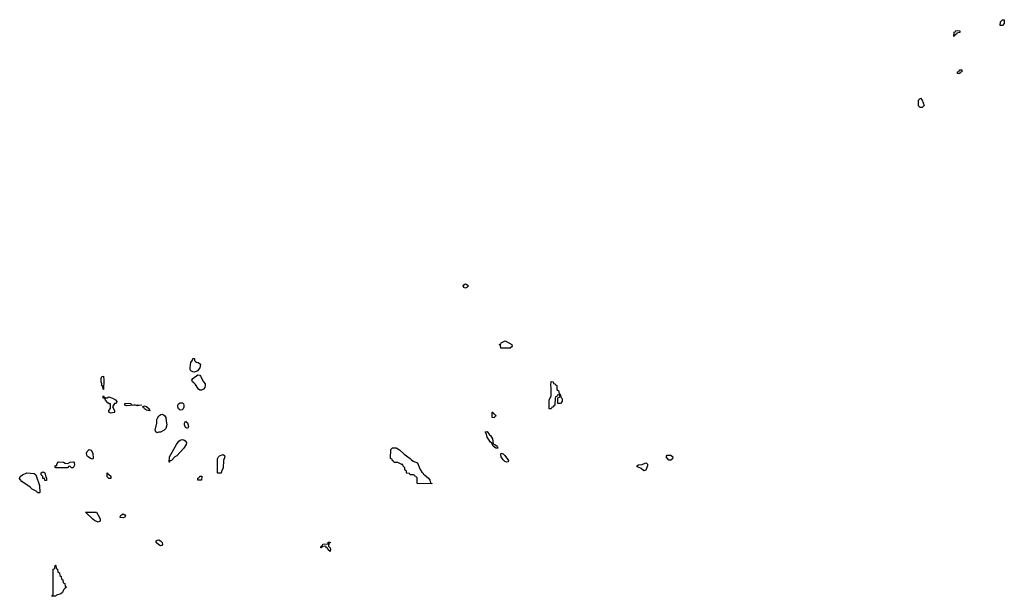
# Model space of a CAD drawing. Header units: inches. Extents: x 2550115 to 2887259, y 311850 to 494471.
# Tile 7 of 115: x 2577669 to 2588711, y 353966 to 360434. Entities that reach past the tile are written whole.
import ezdxf

# ---------------------------------------------------------------- set-up
doc = ezdxf.new("R2010")
doc.units = ezdxf.units.IN
doc.header["$MEASUREMENT"] = 0
for name, color, linetype in [('C5375', 7, 'Continuous'), ('C5385', 7, 'Continuous'), ('C5386', 7, 'Continuous')]:
    doc.layers.add(name, color=color, linetype=linetype)

msp = doc.modelspace()

# ---------------------------------------------------------------- linework, layer by layer
at = {"layer": 'C5375', "color": 6}
for points in [[(2579630, 356481), (2579610, 356483), (2579590, 356494), (2579583, 356510), (2579581, 356530), (2579588, 356590), (2579606, 356614), (2579610, 356632), (2579630, 356634), (2579631, 356611), (2579640, 356600), (2579651, 356591), (2579671, 356590), (2579696, 356570), (2579691, 356530), (2579663, 356497), (2579650, 356489)], [(2579690, 356279), (2579674, 356290), (2579641, 356341), (2579622, 356362), (2579609, 356370), (2579603, 356383), (2579601, 356390), (2579610, 356411), (2579669, 356451), (2579690, 356445), (2579697, 356437), (2579730, 356371), (2579751, 356350), (2579751, 356330), (2579744, 356310), (2579730, 356289), (2579710, 356279)], [(2578610, 356286), (2578606, 356290), (2578602, 356322), (2578590, 356326), (2578589, 356349), (2578582, 356370), (2578584, 356410), (2578590, 356432), (2578610, 356434), (2578614, 356390)], [(2578630, 356194), (2578650, 356194), (2578670, 356202), (2578712, 356190), (2578745, 356170), (2578758, 356150), (2578752, 356130), (2578732, 356128), (2578712, 356090), (2578732, 356050), (2578734, 356030), (2578730, 356028), (2578690, 356022), (2578668, 356030), (2578668, 356050), (2578688, 356072), (2578686, 356126), (2578674, 356126), (2578656, 356136), (2578630, 356166), (2578626, 356186), (2578606, 356190), (2578606, 356210), (2578610, 356214), (2578618, 356198)], [(2578931, 356111), (2578990, 356114), (2579034, 356110), (2579030, 356109), (2578990, 356102), (2578969, 356109), (2578949, 356109), (2578870, 356103), (2578849, 356110), (2578849, 356130), (2578890, 356134), (2578912, 356130)], [(2579470, 356053), (2579460, 356060), (2579450, 356070), (2579444, 356090), (2579444, 356110), (2579450, 356125), (2579470, 356136), (2579496, 356136), (2579506, 356126), (2579511, 356111), (2579510, 356088), (2579503, 356070), (2579490, 356057)], [(2579130, 356048), (2579090, 356055), (2579069, 356070), (2579063, 356083), (2579048, 356092), (2579070, 356102), (2579090, 356095), (2579122, 356070), (2579122, 356062), (2579134, 356050)], [(2579210, 355798), (2579198, 355810), (2579189, 355830), (2579208, 355908), (2579209, 355950), (2579215, 355965), (2579228, 355990), (2579253, 356007), (2579270, 356010), (2579295, 355995), (2579308, 355970), (2579311, 355931), (2579321, 355890), (2579310, 355849), (2579290, 355829), (2579250, 355809), (2579231, 355809)], [(2579550, 355849), (2579530, 355858), (2579519, 355890), (2579518, 355910), (2579529, 355931), (2579538, 355918), (2579550, 355911), (2579562, 355870)], [(2579350, 355469), (2579346, 355470), (2579349, 355530), (2579429, 355670), (2579455, 355705), (2579470, 355719), (2579490, 355724), (2579510, 355721), (2579526, 355710), (2579541, 355690), (2579538, 355670), (2579511, 355629), (2579430, 355542), (2579411, 355529), (2579372, 355490), (2579353, 355487)], [(2578490, 355506), (2578470, 355509), (2578430, 355534), (2578422, 355550), (2578420, 355570), (2578427, 355590), (2578450, 355613), (2578470, 355605), (2578491, 355570), (2578494, 355510)], [(2579930, 355346), (2579888, 355348), (2579889, 355509), (2579899, 355530), (2579910, 355541), (2579950, 355556), (2579966, 355546), (2579971, 355530), (2579956, 355490), (2579951, 355409), (2579933, 355367)], [(2578249, 355409), (2578230, 355426), (2578218, 355422), (2578214, 355410), (2578207, 355407), (2578073, 355407), (2578068, 355410), (2578068, 355428), (2578074, 355434), (2578086, 355434), (2578086, 355446), (2578098, 355470), (2578107, 355473), (2578162, 355470), (2578180, 355460), (2578210, 355457), (2578235, 355470), (2578270, 355476), (2578281, 355470), (2578284, 355436), (2578270, 355409)], [(2577870, 355126), (2577862, 355142), (2577810, 355168), (2577788, 355190), (2577695, 355255), (2577675, 355275), (2577669, 355289), (2577673, 355310), (2577701, 355330), (2577750, 355350), (2577830, 355342), (2577851, 355330), (2577891, 355210), (2577894, 355130), (2577890, 355126)], [(2577950, 355266), (2577946, 355286), (2577930, 355288), (2577928, 355310), (2577909, 355330), (2577910, 355351), (2577930, 355361), (2577950, 355352), (2577962, 355302), (2577971, 355290), (2577970, 355266)], [(2578690, 355288), (2578670, 355289), (2578650, 355308), (2578650, 355350), (2578654, 355350), (2578658, 355338), (2578670, 355334), (2578690, 355314)], [(2579710, 355269), (2579666, 355270), (2579666, 355290), (2579682, 355298), (2579690, 355314), (2579712, 355312)], [(2578550, 354798), (2578510, 354815), (2578489, 354830), (2578409, 354911), (2578531, 354911), (2578566, 354850), (2578571, 354830), (2578570, 354808)], [(2578830, 354847), (2578798, 354850), (2578799, 354870), (2578810, 354881), (2578830, 354891), (2578850, 354881), (2578855, 354870), (2578850, 354855)], [(2579250, 354532), (2579230, 354542), (2579199, 354570), (2579199, 354590), (2579210, 354597), (2579230, 354600), (2579250, 354590), (2579266, 354570), (2579270, 354548), (2579263, 354537)], [(2578030, 353966), (2578028, 353970), (2578042, 353978), (2578046, 353990), (2578046, 354270), (2578062, 354278), (2578066, 354310), (2578070, 354314), (2578074, 354310), (2578078, 354278), (2578094, 354270), (2578098, 354238), (2578114, 354230), (2578118, 354198), (2578134, 354190), (2578138, 354158), (2578154, 354150), (2578158, 354118), (2578174, 354110), (2578178, 354078), (2578194, 354070), (2578178, 354062), (2578174, 354050), (2578171, 354049), (2578162, 354038), (2578150, 354009), (2578130, 353995), (2578081, 353979), (2578070, 353969)]]:
    msp.add_lwpolyline(points, close=True, dxfattribs=at)
at = {"layer": 'C5385', "color": 6}
for points in [[(2588210, 359828), (2588186, 359830), (2588188, 359850), (2588206, 359854), (2588210, 359872), (2588234, 359870), (2588234, 359850), (2588218, 359842)], [(2587790, 359449), (2587769, 359449), (2587749, 359469), (2587749, 359530), (2587770, 359552), (2587791, 359531), (2587811, 359470)], [(2582670, 357424), (2582650, 357429), (2582643, 357450), (2582650, 357461), (2582670, 357471), (2582685, 357465), (2582702, 357450), (2582685, 357430)], [(2583069, 356749), (2583066, 356750), (2583062, 356782), (2583048, 356790), (2583066, 356794), (2583068, 356810), (2583112, 356830), (2583190, 356790), (2583193, 356770), (2583170, 356750)], [(2583706, 356130), (2583706, 356194), (2583722, 356198), (2583726, 356210), (2583722, 356222), (2583710, 356226), (2583698, 356222), (2583694, 356206), (2583678, 356202), (2583674, 356190), (2583672, 356110), (2583658, 356102), (2583651, 356090), (2583637, 356083), (2583630, 356069), (2583609, 356070), (2583608, 356090), (2583609, 356170), (2583628, 356212), (2583629, 356310), (2583624, 356330), (2583630, 356374), (2583652, 356370), (2583654, 356354), (2583674, 356350), (2583678, 356338), (2583694, 356330), (2583694, 356290), (2583698, 356278), (2583713, 356273), (2583718, 356238), (2583732, 356232), (2583738, 356198), (2583751, 356190), (2583752, 356170), (2583752, 356150), (2583734, 356130)], [(2582990, 355969), (2582969, 355970), (2582968, 356032), (2582974, 356030), (2582978, 356018), (2582990, 356014), (2583012, 355990), (2582998, 355982)], [(2583030, 355628), (2583010, 355629), (2582979, 355650), (2582963, 355683), (2582950, 355694), (2582913, 355750), (2582905, 355785), (2582890, 355811), (2582910, 355816), (2582937, 355777), (2582950, 355770), (2582970, 355731), (2582978, 355678), (2582998, 355670), (2583025, 355650)], [(2582290, 355228), (2582126, 355230), (2582126, 355290), (2582122, 355302), (2582110, 355306), (2582102, 355322), (2582087, 355327), (2582048, 355328), (2582042, 355342), (2582010, 355346), (2582006, 355350), (2582006, 355370), (2581990, 355386), (2581987, 355407), (2581970, 355426), (2581966, 355446), (2581954, 355446), (2581910, 355466), (2581870, 355468), (2581862, 355482), (2581850, 355486), (2581846, 355506), (2581828, 355510), (2581830, 355612), (2581849, 355631), (2581890, 355631), (2581930, 355608), (2581980, 355560), (2582050, 355510), (2582059, 355499), (2582082, 355482), (2582130, 355463), (2582155, 355395), (2582179, 355359), (2582190, 355351), (2582197, 355337), (2582210, 355330), (2582254, 355290), (2582270, 355270), (2582278, 355238), (2582290, 355232)], [(2583130, 355470), (2583110, 355478), (2583090, 355496), (2583070, 355530), (2583064, 355556), (2583067, 355573), (2583090, 355565), (2583110, 355545), (2583150, 355490), (2583146, 355474)], [(2584670, 355374), (2584638, 355398), (2584597, 355417), (2584589, 355430), (2584610, 355439), (2584650, 355446), (2584690, 355463), (2584699, 355459), (2584710, 355450), (2584710, 355430), (2584690, 355382)], [(2584970, 355493), (2584950, 355495), (2584933, 355510), (2584921, 355530), (2584929, 355550), (2584971, 355550), (2584993, 355530), (2584990, 355509)], [(2581150, 354468), (2581130, 354488), (2581125, 354505), (2581108, 354510), (2581106, 354526), (2581090, 354528), (2581058, 354522), (2581049, 354509), (2581046, 354510), (2581049, 354530), (2581064, 354536), (2581070, 354550), (2581127, 354553), (2581130, 354572), (2581150, 354574), (2581150, 354566), (2581138, 354562), (2581132, 354530), (2581151, 354511), (2581155, 354490)]]:
    msp.add_lwpolyline(points, close=True, dxfattribs=at)
at = {"layer": 'C5386', "color": 6}
for points in [[(2588690, 360369), (2588666, 360370), (2588668, 360410), (2588690, 360432), (2588710, 360434), (2588711, 360390)], [(2588150, 360246), (2588146, 360250), (2588150, 360294), (2588162, 360298), (2588169, 360311), (2588212, 360310), (2588212, 360290), (2588178, 360282), (2588174, 360270), (2588158, 360262)]]:
    msp.add_lwpolyline(points, close=True, dxfattribs=at)

doc.saveas('drawing.dxf')
